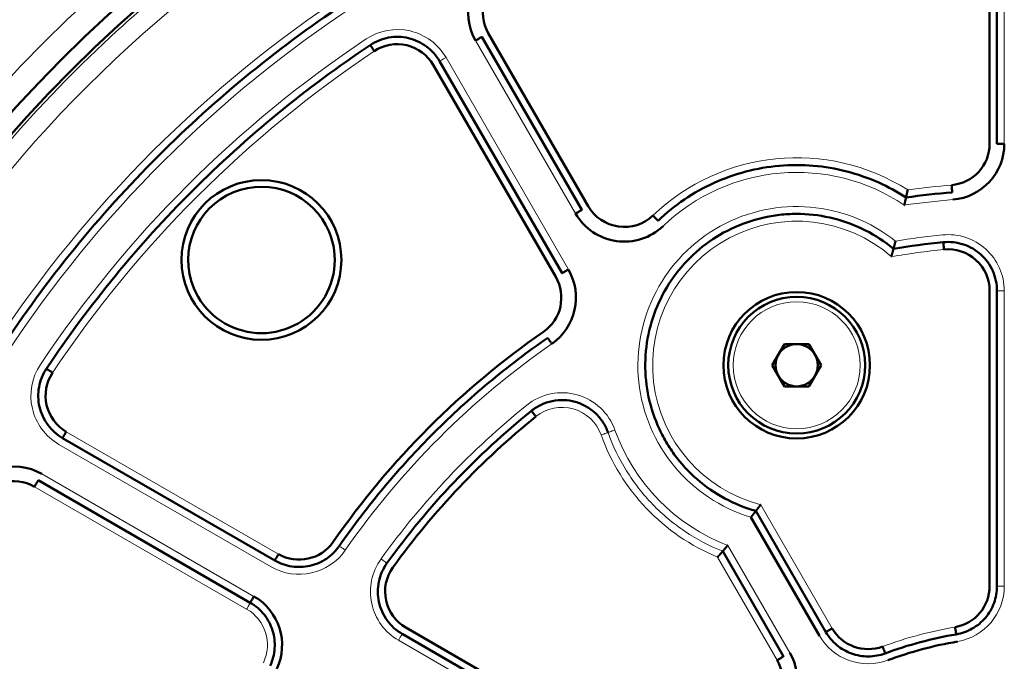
# Model space of a CAD drawing. Header units: millimetres. Extents: x 5 to 579, y 5 to 290.
# Tile 34 of 85: x 232 to 242, y 165 to 172. Entities that reach past the tile are written whole.
import ezdxf

# ---------------------------------------------------------------- set-up
doc = ezdxf.new("R2010")
doc.units = ezdxf.units.MM
doc.layers.add('1', color=7, linetype='Continuous', true_color=0xffffff)

msp = doc.modelspace()

# ---------------------------------------------------------------- linework, layer by layer
at = {"layer": '1', "color": 7, "linetype": 'Continuous', "lineweight": 50}
for p, q in [((241.98867, 170.42167), (241.98867, 172.92849)), ((242.06367, 172.92849), (242.06367, 170.42167)), ((236.85737, 171.55356), (237.88073, 169.78105)), ((237.81578, 169.74355), (236.79242, 171.51606)), ((237.54786, 169.05759), (236.29445, 171.22856)), ((236.3594, 171.26606), (237.61281, 169.09509)), ((241.98867, 165.89003), (241.98867, 168.91538)), ((242.06367, 168.91538), (242.06367, 165.89003)), ((239.76367, 168.15297), (239.88867, 168.36948)), ((239.88867, 168.36948), (240.13867, 168.36948)), ((240.13867, 168.36948), (240.26367, 168.15297)), ((239.88867, 167.93647), (239.76367, 168.15297)), ((240.26367, 168.15297), (240.13867, 167.93647)), ((240.13867, 167.93647), (239.88867, 167.93647)), ((234.67155, 166.15383), (232.50058, 167.40724)), ((232.25058, 166.97423), (234.42155, 165.72081)), ((240.24669, 165.38308), (239.546, 166.59673)), ((239.59587, 166.66034), (240.31164, 165.42058)), ((239.87863, 165.17058), (239.25666, 166.24786)), ((238.59606, 163.88801), (235.97604, 165.40068)), ((236.01354, 165.46563), (238.63356, 163.95296))]:
    msp.add_line(p, q, dxfattribs=at)
at = {"layer": '1', "color": 2, "linetype": 'Continuous', "lineweight": 13}
for p, q in [((242.13867, 172.92849), (242.13867, 170.42167)), ((236.72746, 171.47856), (237.75083, 169.70605)), ((237.67777, 169.13259), (236.42436, 171.30356)), ((242.13867, 168.91538), (242.13867, 165.89003)), ((234.70905, 166.21878), (232.53808, 167.47219)), ((234.63405, 166.08888), (232.46308, 167.34229)), ((232.28808, 167.03918), (234.45905, 165.78577)), ((232.21308, 166.90927), (234.38405, 165.65586)), ((239.64531, 166.72471), (240.3766, 165.45808)), ((239.94359, 165.20808), (239.30844, 166.30817)), ((239.81368, 165.13308), (239.20461, 166.18802)), ((238.55856, 163.82306), (235.93854, 165.33573))]:
    msp.add_line(p, q, dxfattribs=at)
at = {"layer": '1', "color": 7, "linetype": 'Continuous', "lineweight": 50}
for centre, radius in [((242.31367, 161.45297), 13.9), ((240.01367, 168.15297), 0.75), ((240.01367, 168.15297), 0.7)]:
    msp.add_circle(centre, radius, dxfattribs=at)
at = {"layer": '1', "color": 2, "linetype": 'Continuous', "lineweight": 13}
msp.add_circle((240.01367, 168.15297), 0.65, dxfattribs=at)
at = {"layer": '1', "color": 7, "linetype": 'Continuous', "lineweight": 50}
for centre, radius, start, end in [((242.31367, 161.45297), 16.70868, 0, 180), ((242.31367, 161.45297), 15.89931, 0, 180), ((242.31367, 161.45297), 14.75, 90, 270), ((242.31367, 161.45297), 13.75, 90, 270), ((237.22543, 171.76606), 0.575, 116.260665, 210), ((237.22543, 171.76606), 0.425, 116.260665, 210), ((235.92639, 171.01606), 0.425, 30, 123.739335), ((241.56367, 170.42167), 0.425, 274.780192, 0), ((241.56367, 170.42167), 0.575, 274.780192, 0), ((234.53549, 169.23115), 0.81827, 0, 180), ((234.53549, 169.23115), 0.75, 22.522674, 202.522674), ((242.31367, 161.45297), 8.5, 94.780192, 97.985724), ((238.24879, 169.99355), 0.425, 210, 313.797253), ((238.24879, 169.99355), 0.575, 210, 313.797253), ((234.53549, 169.23115), 0.75, 202.522674, 22.522674), ((242.31367, 161.45297), 8, 95.73917, 99.420043), ((241.56367, 168.91538), 0.425, 0, 95.73917), ((234.53549, 169.23115), 0.81827, 180, 0), ((237.1798, 168.84509), 0.575, 304.780192, 30), ((237.1798, 168.84509), 0.425, 304.780192, 30), ((242.31367, 161.45297), 8.575, 124.780192, 145.219808), ((240.01367, 168.15297), 0.21651, 90, 150), ((240.01367, 168.15297), 0.21651, 30, 90), ((240.01367, 168.15297), 0.21651, 150, 210), ((240.01367, 168.15297), 0.21651, 330, 30), ((232.75058, 167.84025), 0.425, 146.260665, 240), ((240.01367, 168.15297), 0.21651, 210, 270), ((240.01367, 168.15297), 0.21651, 270, 330), ((242.31367, 161.45297), 8, 128.821894, 144.26083), ((242.31367, 161.45297), 7.925, 128.821894, 144.26083), ((232.00058, 166.54121), 0.575, 60, 153.739335), ((232.00058, 166.54121), 0.425, 60, 153.739335), ((234.92155, 166.58684), 0.425, 240, 325.219808), ((236.22604, 165.8337), 0.425, 144.26083, 240), ((241.56367, 165.89003), 0.425, 279.594068, 0), ((234.17155, 165.2878), 0.575, 334.780192, 60), ((240.74466, 165.67058), 0.425, 210, 290.405932), ((242.31367, 161.45297), 4, 99.594068, 110.405932), ((242.31367, 161.45297), 3.925, 99.594068, 110.405932), ((239.44562, 164.92058), 0.575, 309.594068, 30), ((239.44562, 164.92058), 0.425, 309.594068, 30)]:
    msp.add_arc(centre, radius, start, end, dxfattribs=at)
at = {"layer": '1', "color": 2, "linetype": 'Continuous', "lineweight": 13}
for centre, radius, start, end in [((242.31367, 161.45297), 14.85, 0, 180), ((242.31367, 161.45297), 14.15, 0, 180), ((242.31367, 161.45297), 13.51828, 121.780188, 148.219812), ((242.31367, 161.45297), 12.575, 123.307362, 146.692638), ((242.31367, 161.45297), 12.425, 123.307362, 146.692638), ((235.92639, 171.01606), 0.575, 30, 123.739335), ((242.31367, 161.45297), 12.075, 123.739335, 146.260665), ((242.31367, 161.45297), 11.925, 123.739335, 146.260665), ((240.01367, 168.15297), 2.125, 57.674291, 133.797253), ((240.01367, 168.15297), 1.975, 56.102156, 133.797253), ((242.31367, 161.45297), 8.575, 94.780192, 97.799558), ((242.31367, 161.45297), 8.425, 94.780192, 98.178469), ((240.01367, 168.15297), 1.625, 51.491155, 253.273731), ((240.01367, 168.15297), 1.475, 48.950995, 255.538088), ((242.31367, 161.45297), 8.075, 95.73917, 99.179708), ((241.56367, 168.91538), 0.575, 0, 95.73917), ((242.31367, 161.45297), 7.925, 95.73917, 99.67127), ((242.31367, 161.45297), 8.425, 124.780192, 145.219808), ((232.75058, 167.84025), 0.575, 146.260665, 240), ((237.61191, 167.29621), 0.575, 19.632441, 128.821894), ((242.31367, 161.45297), 8.075, 128.821894, 144.26083), ((237.61191, 167.29621), 0.425, 19.632441, 128.821894), ((240.01367, 168.15297), 2.125, 199.632441, 247.620938), ((240.01367, 168.15297), 1.975, 199.632441, 249.0793), ((234.92155, 166.58684), 0.575, 240, 325.219808), ((236.22604, 165.8337), 0.575, 144.26083, 240), ((241.56367, 165.89003), 0.575, 279.594068, 0), ((234.17155, 165.2878), 0.425, 334.780192, 60), ((240.74466, 165.67058), 0.575, 210, 290.405932), ((242.31367, 161.45297), 4.075, 99.594068, 110.405932)]:
    msp.add_arc(centre, radius, start, end, dxfattribs=at)
at = {"layer": '1', "color": 7, "linetype": 'Continuous', "lineweight": 50}
for points in [[(259.06367, 161.45297), (259.06367, 162.0009), (259.00981, 163.0975), (258.76823, 164.72596), (258.36819, 166.32307), (257.81353, 167.87322), (257.1096, 169.36156), (256.26318, 170.77374), (255.28241, 172.09614), (254.17675, 173.31605), (252.95684, 174.42171), (251.63443, 175.40248), (250.22226, 176.2489), (248.73392, 176.95283), (247.18375, 177.50749), (245.58669, 177.90754), (243.9581, 178.14912), (242.31367, 178.2299), (240.66924, 178.14912), (239.04065, 177.90754), (237.44358, 177.50749), (235.89342, 176.95283), (234.40508, 176.2489), (232.99291, 175.40248), (231.6705, 174.42171), (230.45059, 173.31605), (229.34493, 172.09614), (228.36416, 170.77374), (227.51774, 169.36156), (226.81381, 167.87322), (226.25915, 166.32307), (225.8591, 164.72596), (225.61753, 163.0975), (225.56367, 162.0009), (225.56367, 161.45297)], [(235.44954, 171.89968), (235.09438, 171.66632), (234.40736, 171.16296), (233.45949, 170.30715), (232.60369, 169.35928), (232.10032, 168.67227), (231.86696, 168.3171)], [(232.33479, 168.11796), (232.55302, 168.4447), (233.02193, 169.07715), (233.81473, 169.95192), (234.68949, 170.74471), (235.32195, 171.21362), (235.64868, 171.43185)], [(235.64868, 171.43185), (235.70498, 171.46945), (235.83459, 171.52204), (236.04317, 171.51668), (236.23259, 171.4292), (236.32556, 171.32469), (236.3594, 171.26606)], [(241.60534, 169.9234), (241.60534, 169.92341), (241.60501, 169.9273), (241.60362, 169.94393), (241.60154, 169.96877), (241.5999, 169.98843), (241.59909, 169.99815)], [(241.51367, 169.41287), (241.58244, 169.41978), (241.72464, 169.40443), (241.90892, 169.29706), (242.03418, 169.12444), (242.06367, 168.9845), (242.06367, 168.91538)], [(237.46502, 168.43442), (237.25754, 168.29032), (236.85521, 167.98345), (236.29529, 167.47135), (235.78319, 166.91143), (235.47632, 166.5091), (235.33222, 166.30163)], [(232.50058, 167.40724), (232.44195, 167.44109), (232.33744, 167.53406), (232.24997, 167.72348), (232.2446, 167.93205), (232.29719, 168.06167), (232.33479, 168.11796)], [(232.33479, 168.11796), (232.3348, 168.11796), (232.33804, 168.11579), (232.35192, 168.10652), (232.37265, 168.09267), (232.38905, 168.08172), (232.39716, 168.0763)], [(237.29846, 167.68576), (237.32932, 167.71059), (237.39724, 167.75305), (237.51106, 167.79078), (237.63062, 167.80062), (237.74911, 167.78196), (237.85986, 167.73587), (237.9566, 167.66493), (238.03386, 167.57323), (238.06953, 167.50151), (238.08284, 167.4642)], [(237.29845, 167.68577), (237.29846, 167.68576), (237.3009, 167.68272), (237.31137, 167.66972), (237.32699, 167.65029), (237.33936, 167.63493), (237.34547, 167.62733)], [(235.33222, 166.30163), (235.29708, 166.25102), (235.20695, 166.16209), (235.03324, 166.08758), (234.84433, 166.08097), (234.72491, 166.12302), (234.67155, 166.15383)], [(235.97604, 165.40068), (235.91618, 165.43524), (235.80973, 165.53076), (235.72286, 165.72555), (235.72202, 165.93882), (235.77982, 166.06964), (235.82019, 166.12574)], [(242.06367, 165.89003), (242.06367, 165.83186), (242.04295, 165.71449), (241.95343, 165.56063), (241.81663, 165.44671), (241.70436, 165.40672), (241.647, 165.39703)], [(234.62389, 165.07476), (234.65015, 165.1305), (234.68209, 165.25301), (234.65976, 165.44071), (234.57104, 165.60761), (234.47491, 165.69001), (234.42155, 165.72081)], [(240.91899, 165.20196), (240.86447, 165.18167), (240.74725, 165.16017), (240.57182, 165.19043), (240.41735, 165.27892), (240.34073, 165.3702), (240.31165, 165.42058)], [(241.647, 165.39702), (241.647, 165.39703), (241.64635, 165.40088), (241.64357, 165.41733), (241.63942, 165.44191), (241.63613, 165.46136), (241.6345, 165.47098)]]:
    msp.add_open_spline(points, degree=3, dxfattribs=at)
for points, knots in [([(227.56367, 161.45297), (227.56367, 162.41874), (227.70669, 163.86796), (228.17611, 165.74147), (228.66454, 167.10665), (229.28442, 168.41725), (230.02978, 169.66081), (230.89343, 170.82532), (231.86708, 171.89957), (232.94132, 172.87321), (234.10583, 173.73687), (235.34939, 174.48223), (236.66001, 175.1021), (238.02509, 175.59054), (239.43146, 175.94281), (240.86559, 176.15555), (242.31367, 176.22669), (243.76175, 176.15555), (245.19588, 175.94281), (246.60225, 175.59054), (247.96732, 175.1021), (249.27795, 174.48223), (250.5215, 173.73687), (251.68601, 172.87321), (252.76026, 171.89957), (253.7339, 170.82532), (254.59756, 169.66081), (255.34292, 168.41725), (255.9628, 167.10663), (256.45123, 165.74156), (256.80351, 164.33516), (257.01624, 162.90114), (257.06367, 161.93547), (257.06367, 161.45297)], [0, 0, 0, 0, 0.06242942, 0.09368177, 0.12493412, 0.15618647, 0.18743883, 0.21869118, 0.24994353, 0.28119589, 0.31244824, 0.34370059, 0.37495294, 0.4062053, 0.43745765, 0.46871, 0.49996236, 0.53121471, 0.56246706, 0.59371941, 0.62497177, 0.65622412, 0.68747647, 0.71872882, 0.74998118, 0.78123353, 0.81248588, 0.84373824, 0.87499059, 0.90624294, 0.93749529, 0.96874765, 1, 1, 1, 1]), ([(235.69034, 171.36948), (235.68492, 171.37759), (235.67397, 171.39399), (235.66012, 171.41472), (235.65086, 171.42859), (235.64869, 171.43185), (235.64869, 171.43185)], [0, 0, 0, 0, 0.25024982, 0.50049963, 0.75074945, 1, 1, 1, 1]), ([(236.79242, 171.51606), (236.79237, 171.51604), (236.79196, 171.5158), (236.79034, 171.51486), (236.7891, 171.51415), (236.78585, 171.51227), (236.78383, 171.51111), (236.77911, 171.50838), (236.7764, 171.50682), (236.77039, 171.50334), (236.76708, 171.50144), (236.76002, 171.49736), (236.75625, 171.49518), (236.74839, 171.49065), (236.74431, 171.48829), (236.73597, 171.48347), (236.73172, 171.48102), (236.72746, 171.47856)], [0, 0, 0, 0, 0.11950619, 0.11950619, 0.24529102, 0.24529102, 0.37107585, 0.37107585, 0.49686068, 0.49686068, 0.62264551, 0.62264551, 0.74843034, 0.74843034, 0.87421517, 0.87421517, 1, 1, 1, 1]), ([(242.06367, 170.42167), (242.06372, 170.42167), (242.0642, 170.42167), (242.06607, 170.42167), (242.0675, 170.42167), (242.07126, 170.42167), (242.07358, 170.42167), (242.07904, 170.42167), (242.08217, 170.42167), (242.08911, 170.42167), (242.09292, 170.42167), (242.10108, 170.42167), (242.10543, 170.42167), (242.1145, 170.42167), (242.11922, 170.42167), (242.12885, 170.42167), (242.13376, 170.42167), (242.13867, 170.42167)], [0, 0, 0, 0, 0.11950619, 0.11950619, 0.24529102, 0.24529102, 0.37107585, 0.37107585, 0.49686068, 0.49686068, 0.62264551, 0.62264551, 0.74843034, 0.74843034, 0.87421517, 0.87421517, 1, 1, 1, 1]), ([(241.13279, 169.87055), (241.04393, 169.92844), (240.84837, 170.03525), (240.52852, 170.14743), (240.18467, 170.20571), (239.83594, 170.20513), (239.49231, 170.14574), (239.1636, 170.02922), (238.85932, 169.85898), (238.67835, 169.71272), (238.59485, 169.63265)], [0, 0, 0, 0, 0.11576489, 0.24208419, 0.36840349, 0.4947228, 0.6210421, 0.7473614, 0.8736807, 1, 1, 1, 1]), ([(241.14997, 169.94865), (241.14987, 169.94818), (241.14968, 169.94727), (241.14938, 169.94592), (241.1491, 169.9446), (241.14882, 169.94331), (241.14855, 169.94205), (241.14828, 169.94082), (241.14802, 169.93962), (241.14777, 169.93845), (241.14752, 169.93732), (241.14729, 169.93621), (241.14705, 169.93514), (241.14683, 169.9341), (241.14661, 169.9331), (241.1464, 169.93212), (241.14619, 169.93118), (241.14599, 169.93027), (241.1458, 169.92939), (241.14561, 169.92854), (241.14543, 169.92773), (241.14526, 169.92695), (241.1451, 169.92619), (241.14494, 169.92547), (241.14478, 169.92478), (241.14464, 169.92412), (241.1445, 169.9235), (241.14436, 169.9229), (241.14424, 169.92233), (241.14412, 169.9218), (241.14401, 169.92129), (241.1439, 169.92081), (241.1438, 169.92037), (241.14371, 169.91995), (241.14328, 169.91799), (241.14253, 169.91458), (241.1415, 169.90988), (241.14054, 169.90552), (241.13965, 169.90147), (241.13883, 169.89774), (241.13815, 169.89467), (241.1376, 169.89217), (241.13716, 169.89014), (241.13673, 169.88821), (241.13633, 169.88637), (241.13595, 169.88463), (241.13559, 169.88299), (241.13526, 169.88146), (241.13494, 169.88002), (241.13465, 169.87869), (241.13438, 169.87746), (241.13413, 169.87633), (241.1339, 169.87531), (241.13369, 169.87439), (241.1335, 169.87357), (241.13334, 169.87285), (241.13319, 169.87223), (241.13307, 169.8717), (241.13297, 169.87128), (241.13289, 169.87095), (241.13284, 169.87072), (241.1328, 169.87057), (241.1328, 169.87056), (241.13279, 169.87055)], [0, 0, 0, 0, 0.0116176, 0.02298958, 0.03411487, 0.04499248, 0.05562143, 0.06600081, 0.07612977, 0.08600753, 0.09563336, 0.1050066, 0.11412664, 0.12299293, 0.13160499, 0.13996238, 0.14806473, 0.15591169, 0.16350299, 0.17083836, 0.17791762, 0.18474058, 0.1913071, 0.19761708, 0.20367044, 0.2094671, 0.21500702, 0.22029019, 0.2253166, 0.23008625, 0.23459915, 0.23885532, 0.24285481, 0.24659765, 0.25008387, 0.2957036, 0.33973467, 0.38219217, 0.42308705, 0.46242901, 0.50022849, 0.52485978, 0.54929019, 0.57352355, 0.59756332, 0.62141279, 0.64507518, 0.66855382, 0.69185224, 0.71497431, 0.73792432, 0.76070711, 0.78332654, 0.80578246, 0.82807361, 0.85019835, 0.87215492, 0.89394155, 0.91555664, 0.93699889, 0.95826743, 0.97936193, 1, 1, 1, 1]), ([(241.13279, 169.87055), (241.13279, 169.87054), (241.13279, 169.87053), (241.13279, 169.87051), (241.13277, 169.87045), (241.13275, 169.87038), (241.13273, 169.87028), (241.1327, 169.87016), (241.13267, 169.87002), (241.13263, 169.86985), (241.13259, 169.86967), (241.13254, 169.86946), (241.13248, 169.86923), (241.13242, 169.86897), (241.13236, 169.8687), (241.13229, 169.8684), (241.13222, 169.86808), (241.13214, 169.86773), (241.13205, 169.86736), (241.13197, 169.86697), (241.13187, 169.86656), (241.13177, 169.86612), (241.13167, 169.86566), (241.13156, 169.86518), (241.13145, 169.86467), (241.13133, 169.86414), (241.1312, 169.86359), (241.13107, 169.86301), (241.13094, 169.86241), (241.1308, 169.86178), (241.13066, 169.86114), (241.13051, 169.86047), (241.13036, 169.85978), (241.1302, 169.85906), (241.13004, 169.85832), (241.12987, 169.85756), (241.1297, 169.85678), (241.12952, 169.85597), (241.12933, 169.85514), (241.12915, 169.85429), (241.12895, 169.85342), (241.12875, 169.85252), (241.12855, 169.85161), (241.12834, 169.85067), (241.12813, 169.84971), (241.12791, 169.84873), (241.12769, 169.84773), (241.12715, 169.84535), (241.12625, 169.84134), (241.1249, 169.83532), (241.1234, 169.82865), (241.12223, 169.82345), (241.12146, 169.82004), (241.12113, 169.81861), (241.12078, 169.81707), (241.1204, 169.81541), (241.11999, 169.81363), (241.11956, 169.81173), (241.1191, 169.80971), (241.11862, 169.80757), (241.1181, 169.80531), (241.11757, 169.80293), (241.117, 169.80043), (241.11641, 169.79782), (241.11579, 169.79509), (241.11537, 169.79323), (241.11515, 169.79229)], [0, 0, 0, 0, 0.00753869, 0.01768842, 0.02787323, 0.03809314, 0.04834817, 0.05863828, 0.06896341, 0.07932347, 0.08971835, 0.1001479, 0.11061198, 0.1211104, 0.131643, 0.14220957, 0.15280991, 0.16344384, 0.17411116, 0.18481168, 0.19554523, 0.20631164, 0.21711079, 0.22794256, 0.23880687, 0.24970374, 0.26063362, 0.2715971, 0.28259474, 0.29362705, 0.30469455, 0.31579769, 0.32693692, 0.33811267, 0.34932535, 0.36057535, 0.37186304, 0.38318879, 0.39455297, 0.40595593, 0.41739803, 0.42887964, 0.44040113, 0.45196286, 0.46356523, 0.47520866, 0.48689358, 0.49862043, 0.55694566, 0.61815089, 0.68227034, 0.74934416, 0.76114543, 0.77389217, 0.78758421, 0.80222106, 0.81780175, 0.83432476, 0.85178794, 0.8701884, 0.8895224, 0.9097853, 0.93097152, 0.95307448, 0.97608674, 1, 1, 1, 1]), ([(237.75083, 169.70605), (237.75508, 169.7085), (237.75933, 169.71096), (237.76767, 169.71577), (237.77176, 169.71813), (237.77961, 169.72266), (237.78338, 169.72484), (237.79045, 169.72892), (237.79375, 169.73083), (237.79976, 169.7343), (237.80247, 169.73586), (237.80719, 169.73859), (237.80921, 169.73975), (237.81246, 169.74163), (237.8137, 169.74235), (237.81535, 169.7433), (237.81578, 169.74355), (237.81578, 169.74354)], [0, 0, 0, 0, 0.12524183, 0.12524183, 0.25048366, 0.25048366, 0.3757255, 0.3757255, 0.50096733, 0.50096733, 0.62620916, 0.62620916, 0.75145099, 0.75145099, 0.87669283, 0.87669283, 1, 1, 1, 1]), ([(239.59587, 166.66034), (239.48533, 166.69129), (239.27039, 166.77816), (238.98534, 166.97608), (238.78977, 167.18975), (238.66476, 167.383), (238.56192, 167.58891), (238.47738, 167.86594), (238.45194, 168.21216), (238.50354, 168.55553), (238.6297, 168.87901), (238.82415, 169.16667), (239.07734, 169.40429), (239.37666, 169.58014), (239.65264, 169.66803), (239.8805, 169.70045), (240.11056, 169.70743), (240.39752, 169.66796), (240.72237, 169.54592), (240.91602, 169.41846), (241.0043, 169.34509)], [0, 0, 0, 0, 0.06248789, 0.12497577, 0.18746366, 0.21875606, 0.25004845, 0.31253634, 0.37502423, 0.43751211, 0.5, 0.56248789, 0.62497577, 0.68746366, 0.74995155, 0.78124394, 0.81253634, 0.87502423, 0.93751211, 1, 1, 1, 1]), ([(238.54294, 169.68678), (238.54969, 169.67974), (238.56334, 169.66551), (238.58059, 169.64751), (238.59213, 169.63548), (238.59484, 169.63265), (238.59484, 169.63265)], [0, 0, 0, 0, 0.25024982, 0.50049963, 0.75074945, 1, 1, 1, 1]), ([(241.02545, 169.42456), (241.02533, 169.42408), (241.02508, 169.42314), (241.02472, 169.42175), (241.02436, 169.42038), (241.02402, 169.41906), (241.02368, 169.41776), (241.02335, 169.4165), (241.02303, 169.41527), (241.02272, 169.41408), (241.02242, 169.41292), (241.02213, 169.41179), (241.02184, 169.4107), (241.02157, 169.40965), (241.0213, 169.40863), (241.02104, 169.40764), (241.02079, 169.40669), (241.02055, 169.40577), (241.02031, 169.40489), (241.02009, 169.40404), (241.01987, 169.40322), (241.01966, 169.40244), (241.01946, 169.40169), (241.01927, 169.40098), (241.01909, 169.4003), (241.01892, 169.39965), (241.01875, 169.39904), (241.0186, 169.39846), (241.01845, 169.39791), (241.01831, 169.39739), (241.01818, 169.39691), (241.01806, 169.39646), (241.01795, 169.39604), (241.01784, 169.39565), (241.01738, 169.39393), (241.01659, 169.39094), (241.01549, 169.38679), (241.01446, 169.38289), (241.01348, 169.37923), (241.01257, 169.37581), (241.01172, 169.37262), (241.01098, 169.36986), (241.01034, 169.36745), (241.00978, 169.36535), (241.00924, 169.36334), (241.00874, 169.36144), (241.00826, 169.35965), (241.00781, 169.35795), (241.00739, 169.35637), (241.007, 169.35488), (241.00663, 169.3535), (241.00629, 169.35223), (241.00597, 169.35107), (241.00569, 169.35001), (241.00542, 169.34906), (241.00519, 169.34821), (241.00498, 169.34747), (241.0048, 169.34683), (241.00465, 169.34629), (241.00452, 169.34585), (241.00442, 169.34551), (241.00435, 169.34527), (241.00431, 169.34512), (241.0043, 169.3451), (241.0043, 169.34509)], [0, 0, 0, 0, 0.01193477, 0.02360396, 0.0350065, 0.04614136, 0.05700757, 0.06760423, 0.07793048, 0.08798554, 0.0977687, 0.1072793, 0.11651675, 0.12548052, 0.13417014, 0.14258519, 0.1507253, 0.15859017, 0.16617953, 0.17349315, 0.18053083, 0.18729244, 0.19377783, 0.19998693, 0.20591966, 0.21157597, 0.21695583, 0.22205923, 0.22688617, 0.23143666, 0.23571073, 0.2397084, 0.24342971, 0.2468747, 0.25004341, 0.2894686, 0.32765168, 0.36460381, 0.4003335, 0.43484812, 0.46815496, 0.50026197, 0.52517773, 0.54985596, 0.57430163, 0.59851941, 0.62251377, 0.64628916, 0.66985015, 0.69320156, 0.71634855, 0.73929678, 0.76205246, 0.78462118, 0.8070045, 0.82920272, 0.85121582, 0.87304365, 0.89468612, 0.91614335, 0.93741579, 0.95850439, 0.9794107, 1, 1, 1, 1]), ([(241.52117, 169.33825), (241.52019, 169.34795), (241.51822, 169.36758), (241.51573, 169.39238), (241.51406, 169.40897), (241.51367, 169.41287), (241.51367, 169.41287)], [0, 0, 0, 0, 0.25024982, 0.50049963, 0.75074945, 1, 1, 1, 1]), ([(240.98231, 169.26534), (240.98244, 169.26583), (240.98272, 169.26679), (240.98312, 169.26823), (240.98352, 169.26964), (240.98391, 169.27102), (240.98429, 169.27238), (240.98466, 169.27371), (240.98503, 169.27501), (240.98539, 169.27629), (240.98574, 169.27754), (240.98608, 169.27877), (240.98642, 169.27997), (240.98674, 169.28114), (240.98706, 169.28228), (240.98737, 169.28339), (240.98767, 169.28448), (240.98797, 169.28554), (240.98825, 169.28657), (240.98853, 169.28758), (240.9888, 169.28855), (240.98906, 169.2895), (240.98932, 169.29042), (240.98956, 169.29131), (240.9898, 169.29218), (240.99003, 169.29302), (240.99026, 169.29383), (240.9911, 169.29686), (240.9925, 169.30194), (240.99437, 169.3087), (240.99606, 169.31484), (240.99729, 169.31932), (240.99815, 169.32244), (240.9987, 169.32444), (240.99922, 169.32635), (240.99972, 169.32818), (241.0002, 169.32991), (241.00065, 169.33155), (241.00108, 169.33311), (241.00148, 169.33457), (241.00186, 169.33593), (241.0022, 169.3372), (241.00252, 169.33838), (241.00282, 169.33946), (241.00308, 169.34045), (241.00332, 169.34134), (241.00353, 169.34213), (241.00371, 169.34283), (241.00387, 169.34344), (241.00401, 169.34395), (241.00411, 169.34437), (241.0042, 169.34469), (241.00426, 169.34492), (241.00429, 169.34506), (241.0043, 169.34508), (241.0043, 169.34509)], [0, 0, 0, 0, 0.01222823, 0.02425432, 0.0360772, 0.04769581, 0.05910915, 0.07031622, 0.08131611, 0.09210794, 0.10269088, 0.11306415, 0.12322704, 0.13317888, 0.14291905, 0.15244701, 0.16176224, 0.17086429, 0.17975276, 0.18842727, 0.19688751, 0.20513322, 0.21316415, 0.2209801, 0.22858092, 0.23596646, 0.24313663, 0.25009136, 0.31676254, 0.38066375, 0.44183182, 0.50030086, 0.52374282, 0.5470042, 0.57008907, 0.59300124, 0.61574445, 0.63832242, 0.66073899, 0.68299822, 0.70510446, 0.72706246, 0.74887745, 0.77055516, 0.7920995, 0.81351132, 0.83479091, 0.85593831, 0.87695344, 0.89783624, 0.9185868, 0.93920544, 0.95969289, 0.98005034, 1, 1, 1, 1]), ([(237.61281, 169.09509), (237.61286, 169.09512), (237.61328, 169.09536), (237.61489, 169.09629), (237.61613, 169.09701), (237.61939, 169.09889), (237.6214, 169.10005), (237.62612, 169.10278), (237.62883, 169.10434), (237.63484, 169.10781), (237.63815, 169.10972), (237.64522, 169.1138), (237.64898, 169.11597), (237.65684, 169.12051), (237.66093, 169.12287), (237.66926, 169.12768), (237.67352, 169.13014), (237.67777, 169.13259)], [0, 0, 0, 0, 0.11950619, 0.11950619, 0.24529102, 0.24529102, 0.37107585, 0.37107585, 0.49686068, 0.49686068, 0.62264551, 0.62264551, 0.74843034, 0.74843034, 0.87421517, 0.87421517, 1, 1, 1, 1]), ([(237.5078, 168.37282), (237.50224, 168.38083), (237.49098, 168.39703), (237.47676, 168.4175), (237.46726, 168.43119), (237.46502, 168.43442), (237.46502, 168.43441)], [0, 0, 0, 0, 0.25024982, 0.50049963, 0.75074945, 1, 1, 1, 1]), ([(232.53808, 167.47219), (232.53563, 167.46794), (232.53317, 167.46369), (232.52836, 167.45535), (232.526, 167.45126), (232.52146, 167.44341), (232.51929, 167.43964), (232.5152, 167.43257), (232.5133, 167.42927), (232.50983, 167.42326), (232.50826, 167.42055), (232.50554, 167.41582), (232.50437, 167.41381), (232.50249, 167.41056), (232.50178, 167.40932), (232.50083, 167.40767), (232.50058, 167.40724), (232.50058, 167.40724)], [0, 0, 0, 0, 0.12524183, 0.12524183, 0.25048366, 0.25048366, 0.3757255, 0.3757255, 0.50096733, 0.50096733, 0.62620916, 0.62620916, 0.75145099, 0.75145099, 0.87669283, 0.87669283, 1, 1, 1, 1]), ([(232.25058, 166.97423), (232.25055, 166.97418), (232.25031, 166.97377), (232.24938, 166.97215), (232.24866, 166.97091), (232.24679, 166.96765), (232.24562, 166.96564), (232.2429, 166.96092), (232.24133, 166.95821), (232.23786, 166.9522), (232.23595, 166.94889), (232.23187, 166.94182), (232.2297, 166.93806), (232.22516, 166.9302), (232.2228, 166.92611), (232.21799, 166.91778), (232.21553, 166.91353), (232.21308, 166.90927)], [0, 0, 0, 0, 0.11950619, 0.11950619, 0.24529102, 0.24529102, 0.37107585, 0.37107585, 0.49686068, 0.49686068, 0.62264551, 0.62264551, 0.74843034, 0.74843034, 0.87421517, 0.87421517, 1, 1, 1, 1]), ([(239.64531, 166.72471), (239.645, 166.72431), (239.6444, 166.72352), (239.64351, 166.72235), (239.64263, 166.72119), (239.64177, 166.72006), (239.64092, 166.71895), (239.64009, 166.71786), (239.63928, 166.7168), (239.63848, 166.71576), (239.6377, 166.71474), (239.63694, 166.71374), (239.6362, 166.71276), (239.63547, 166.71181), (239.63476, 166.71088), (239.63406, 166.70997), (239.63339, 166.70908), (239.63273, 166.70822), (239.63209, 166.70738), (239.63147, 166.70656), (239.63086, 166.70577), (239.63027, 166.705), (239.6297, 166.70424), (239.62914, 166.70352), (239.6286, 166.70281), (239.62808, 166.70213), (239.62757, 166.70146), (239.62567, 166.69898), (239.62249, 166.69484), (239.61827, 166.68935), (239.61448, 166.68443), (239.61169, 166.68081), (239.60973, 166.67828), (239.60844, 166.67661), (239.6072, 166.67502), (239.60603, 166.6735), (239.60492, 166.67207), (239.60387, 166.67072), (239.60288, 166.66946), (239.60196, 166.66827), (239.60111, 166.66717), (239.60032, 166.66615), (239.59959, 166.66521), (239.59893, 166.66436), (239.59834, 166.66359), (239.59781, 166.6629), (239.59734, 166.66229), (239.59694, 166.66177), (239.59661, 166.66133), (239.59633, 166.66097), (239.59612, 166.66069), (239.59598, 166.66049), (239.59588, 166.66037), (239.59587, 166.66035), (239.59587, 166.66034)], [0, 0, 0, 0, 0.01224966, 0.02428876, 0.03611729, 0.04773527, 0.05914269, 0.07033957, 0.0813259, 0.0921017, 0.10266697, 0.11302173, 0.12316597, 0.13309971, 0.14282295, 0.15233572, 0.161638, 0.17072983, 0.1796112, 0.18828213, 0.19674264, 0.20499274, 0.21303245, 0.22086178, 0.22848075, 0.23588939, 0.24308771, 0.25007574, 0.3173177, 0.38140699, 0.44236644, 0.50022264, 0.52475863, 0.54909885, 0.57324644, 0.59720461, 0.62097664, 0.64456588, 0.66797579, 0.69120987, 0.71427173, 0.73716504, 0.75989358, 0.78246117, 0.80487176, 0.82712936, 0.84923805, 0.87120201, 0.89302551, 0.91471289, 0.93626857, 0.95769706, 0.97900294, 1, 1, 1, 1]), ([(239.546, 166.59673), (239.54631, 166.59713), (239.54694, 166.59792), (239.54787, 166.5991), (239.54877, 166.60025), (239.54965, 166.60136), (239.5505, 166.60245), (239.55133, 166.6035), (239.55213, 166.60452), (239.55291, 166.60551), (239.55366, 166.60647), (239.55439, 166.6074), (239.55509, 166.60829), (239.55577, 166.60915), (239.55642, 166.60998), (239.55704, 166.61077), (239.55764, 166.61154), (239.55822, 166.61227), (239.55877, 166.61296), (239.5593, 166.61363), (239.5598, 166.61427), (239.56028, 166.61487), (239.56073, 166.61544), (239.56116, 166.61598), (239.56156, 166.61649), (239.56194, 166.61697), (239.5623, 166.61741), (239.56263, 166.61783), (239.56294, 166.61822), (239.56322, 166.61858), (239.56348, 166.6189), (239.56372, 166.6192), (239.56393, 166.61947), (239.56412, 166.61971), (239.56428, 166.61991), (239.56443, 166.62009), (239.56525, 166.62113), (239.56671, 166.62301), (239.56879, 166.62565), (239.57077, 166.62818), (239.57265, 166.63058), (239.57444, 166.63286), (239.57613, 166.63503), (239.57772, 166.63707), (239.57923, 166.639), (239.58066, 166.64083), (239.58202, 166.64258), (239.58333, 166.64426), (239.58457, 166.64586), (239.58574, 166.64737), (239.58685, 166.64881), (239.5879, 166.65016), (239.58888, 166.65143), (239.58979, 166.65261), (239.59064, 166.6537), (239.59143, 166.65471), (239.59214, 166.65564), (239.5928, 166.65648), (239.59339, 166.65723), (239.59392, 166.6579), (239.59438, 166.65848), (239.59478, 166.65899), (239.59512, 166.65941), (239.59539, 166.65975), (239.5956, 166.66002), (239.59576, 166.66021), (239.59585, 166.66032), (239.59586, 166.66034), (239.59587, 166.66034)], [0, 0, 0, 0, 0.01256498, 0.02481865, 0.03675974, 0.04838707, 0.05969953, 0.07069608, 0.08137578, 0.09173778, 0.10178129, 0.11150562, 0.12091017, 0.1299944, 0.13875784, 0.14720011, 0.15532088, 0.16311988, 0.17059687, 0.1777517, 0.18458423, 0.19109436, 0.19728204, 0.20314722, 0.2086899, 0.21391009, 0.21880781, 0.2233831, 0.227636, 0.23156656, 0.23517485, 0.23846092, 0.24142483, 0.24406664, 0.24638641, 0.24838419, 0.25006003, 0.28096551, 0.31108367, 0.34042098, 0.36898259, 0.39677272, 0.42379517, 0.45005357, 0.47555164, 0.50029336, 0.52517676, 0.54983026, 0.57425849, 0.59846568, 0.62245585, 0.64623293, 0.66980092, 0.69316402, 0.71632676, 0.73929406, 0.76207139, 0.78466321, 0.80706993, 0.8292909, 0.85132511, 0.87317144, 0.8948288, 0.91629628, 0.93757334, 0.95865986, 0.97955634, 1, 1, 1, 1]), ([(239.25666, 166.24787), (239.25667, 166.24787), (239.25667, 166.24788), (239.25669, 166.2479), (239.25673, 166.24794), (239.25678, 166.248), (239.25684, 166.24807), (239.25693, 166.24816), (239.25702, 166.24827), (239.25713, 166.2484), (239.25726, 166.24854), (239.2574, 166.2487), (239.25755, 166.24887), (239.25772, 166.24907), (239.25791, 166.24928), (239.25811, 166.24951), (239.25832, 166.24975), (239.25855, 166.25002), (239.2588, 166.2503), (239.25906, 166.2506), (239.25934, 166.25091), (239.25963, 166.25125), (239.25993, 166.2516), (239.26025, 166.25197), (239.26059, 166.25236), (239.26094, 166.25276), (239.26131, 166.25319), (239.26169, 166.25363), (239.26208, 166.25409), (239.26249, 166.25457), (239.26292, 166.25506), (239.26336, 166.25558), (239.26382, 166.25611), (239.26429, 166.25666), (239.26477, 166.25722), (239.26527, 166.2578), (239.26579, 166.2584), (239.26632, 166.25902), (239.26686, 166.25965), (239.26742, 166.2603), (239.26799, 166.26097), (239.26858, 166.26166), (239.26918, 166.26236), (239.2698, 166.26307), (239.27043, 166.26381), (239.27107, 166.26456), (239.27173, 166.26532), (239.2733, 166.26715), (239.27596, 166.27024), (239.27995, 166.27488), (239.28436, 166.28002), (239.28784, 166.28408), (239.29017, 166.2868), (239.29125, 166.28806), (239.29241, 166.2894), (239.29365, 166.29085), (239.29498, 166.29239), (239.29638, 166.29403), (239.29787, 166.29577), (239.29944, 166.2976), (239.30108, 166.29954), (239.30281, 166.30156), (239.30462, 166.30369), (239.30651, 166.3059), (239.30779, 166.30741), (239.30844, 166.30817)], [0, 0, 0, 0, 0.00757644, 0.01778855, 0.02803376, 0.03831206, 0.04862336, 0.05896759, 0.0693446, 0.07975425, 0.09019635, 0.1006707, 0.1111771, 0.1217153, 0.13228506, 0.14288614, 0.15351827, 0.16418121, 0.17487471, 0.18559852, 0.19635242, 0.2071362, 0.21794966, 0.22879263, 0.239665, 0.25056671, 0.26149816, 0.27245989, 0.2834524, 0.29447616, 0.30553162, 0.31661919, 0.32773927, 0.33889222, 0.3500784, 0.36129814, 0.37255178, 0.38383962, 0.39516197, 0.40651914, 0.41791143, 0.42933914, 0.44080258, 0.45230207, 0.46383795, 0.47541056, 0.48702028, 0.4986675, 0.55724327, 0.61852663, 0.68254593, 0.74933484, 0.76281191, 0.77726533, 0.79269451, 0.80909833, 0.82647502, 0.84482204, 0.86413597, 0.88441239, 0.90564579, 0.92782955, 0.9509559, 0.97501597, 1, 1, 1, 1]), ([(234.67155, 166.15383), (234.67158, 166.15387), (234.67182, 166.15429), (234.67275, 166.15591), (234.67347, 166.15715), (234.67534, 166.1604), (234.67651, 166.16241), (234.67923, 166.16714), (234.6808, 166.16985), (234.68427, 166.17586), (234.68618, 166.17916), (234.69026, 166.18623), (234.69243, 166.19), (234.69697, 166.19785), (234.69933, 166.20194), (234.70414, 166.21028), (234.7066, 166.21453), (234.70905, 166.21878)], [0, 0, 0, 0, 0.11950619, 0.11950619, 0.24529102, 0.24529102, 0.37107585, 0.37107585, 0.49686068, 0.49686068, 0.62264551, 0.62264551, 0.74843034, 0.74843034, 0.87421517, 0.87421517, 1, 1, 1, 1]), ([(239.20461, 166.18802), (239.20492, 166.18837), (239.20554, 166.18907), (239.20645, 166.19012), (239.20733, 166.19113), (239.2082, 166.19213), (239.20904, 166.19309), (239.20986, 166.19404), (239.21066, 166.19496), (239.21144, 166.19585), (239.21219, 166.19672), (239.21293, 166.19756), (239.21364, 166.19837), (239.21432, 166.19916), (239.21499, 166.19993), (239.21563, 166.20066), (239.21625, 166.20138), (239.21685, 166.20206), (239.21743, 166.20272), (239.21798, 166.20336), (239.21851, 166.20397), (239.21902, 166.20455), (239.21951, 166.20511), (239.21998, 166.20564), (239.22042, 166.20615), (239.22085, 166.20663), (239.22125, 166.20709), (239.22163, 166.20752), (239.22199, 166.20793), (239.22233, 166.20831), (239.22264, 166.20867), (239.22294, 166.20901), (239.22321, 166.20932), (239.22347, 166.20961), (239.2237, 166.20988), (239.22391, 166.21012), (239.22503, 166.2114), (239.22699, 166.21366), (239.22973, 166.21681), (239.2323, 166.21976), (239.2347, 166.22253), (239.23694, 166.2251), (239.23901, 166.22748), (239.2408, 166.22955), (239.24235, 166.23134), (239.24369, 166.2329), (239.24497, 166.23438), (239.24619, 166.23579), (239.24734, 166.23712), (239.24842, 166.23838), (239.24943, 166.23955), (239.25038, 166.24065), (239.25126, 166.24167), (239.25207, 166.24261), (239.25281, 166.24348), (239.25349, 166.24426), (239.2541, 166.24496), (239.25464, 166.24558), (239.25512, 166.24613), (239.25554, 166.2466), (239.25589, 166.24699), (239.25617, 166.24731), (239.25639, 166.24756), (239.25655, 166.24774), (239.25664, 166.24784), (239.25666, 166.24786), (239.25666, 166.24786)], [0, 0, 0, 0, 0.01167196, 0.02308471, 0.03423718, 0.04512834, 0.05575719, 0.06612283, 0.07622441, 0.08606113, 0.09563227, 0.10493719, 0.11397528, 0.12274603, 0.13124896, 0.13948366, 0.14744977, 0.15514698, 0.16257504, 0.16973371, 0.17662282, 0.18324223, 0.18959182, 0.1956715, 0.20148121, 0.20702091, 0.21229059, 0.21729024, 0.22201986, 0.22647947, 0.23066911, 0.23458881, 0.23823861, 0.24161856, 0.24472869, 0.24756906, 0.25013972, 0.28965076, 0.3278827, 0.36484669, 0.40055083, 0.43500181, 0.46820606, 0.50017049, 0.52481213, 0.54925436, 0.57350083, 0.59755482, 0.62141941, 0.64509757, 0.66859237, 0.69190707, 0.71504522, 0.7380108, 0.76080828, 0.78344098, 0.80590822, 0.82820828, 0.85033909, 0.87229843, 0.89408409, 0.91569401, 0.93712646, 0.95838008, 0.9794541, 1, 1, 1, 1]), ([(234.42155, 165.72081), (234.42158, 165.72086), (234.42182, 165.72128), (234.42275, 165.72289), (234.42347, 165.72413), (234.42534, 165.72739), (234.42651, 165.7294), (234.42923, 165.73412), (234.4308, 165.73683), (234.43427, 165.74284), (234.43618, 165.74615), (234.44026, 165.75322), (234.44243, 165.75698), (234.44697, 165.76484), (234.44933, 165.76893), (234.45414, 165.77726), (234.4566, 165.78152), (234.45905, 165.78577)], [0, 0, 0, 0, 0.11950619, 0.11950619, 0.24529102, 0.24529102, 0.37107585, 0.37107585, 0.49686068, 0.49686068, 0.62264551, 0.62264551, 0.74843034, 0.74843034, 0.87421517, 0.87421517, 1, 1, 1, 1]), ([(240.31165, 165.42058), (240.31169, 165.42061), (240.31211, 165.42085), (240.31372, 165.42178), (240.31496, 165.4225), (240.31822, 165.42437), (240.32023, 165.42554), (240.32495, 165.42826), (240.32766, 165.42983), (240.33368, 165.4333), (240.33698, 165.43521), (240.34405, 165.43929), (240.34781, 165.44146), (240.35567, 165.446), (240.35976, 165.44836), (240.3681, 165.45317), (240.37235, 165.45563), (240.3766, 165.45808)], [0, 0, 0, 0, 0.11950619, 0.11950619, 0.24529102, 0.24529102, 0.37107585, 0.37107585, 0.49686068, 0.49686068, 0.62264551, 0.62264551, 0.74843034, 0.74843034, 0.87421517, 0.87421517, 1, 1, 1, 1]), ([(240.89284, 165.27225), (240.89624, 165.26311), (240.90312, 165.24462), (240.91181, 165.22126), (240.91762, 165.20564), (240.91899, 165.20196), (240.91899, 165.20196)], [0, 0, 0, 0, 0.25024982, 0.50049963, 0.75074945, 1, 1, 1, 1]), ([(239.81368, 165.13308), (239.81793, 165.13553), (239.82218, 165.13799), (239.83052, 165.1428), (239.83461, 165.14516), (239.84246, 165.1497), (239.84623, 165.15187), (239.8533, 165.15595), (239.8566, 165.15786), (239.86261, 165.16133), (239.86532, 165.1629), (239.87005, 165.16562), (239.87206, 165.16679), (239.87532, 165.16866), (239.87656, 165.16938), (239.8782, 165.17033), (239.87863, 165.17058), (239.87863, 165.17058)], [0, 0, 0, 0, 0.12524183, 0.12524183, 0.25048366, 0.25048366, 0.3757255, 0.3757255, 0.50096733, 0.50096733, 0.62620916, 0.62620916, 0.75145099, 0.75145099, 0.87669283, 0.87669283, 1, 1, 1, 1])]:
    msp.add_open_spline(points, degree=3, knots=knots, dxfattribs=at)
at = {"layer": '1', "color": 2, "linetype": 'Continuous', "lineweight": 13}
for points in [[(230.65234, 168.67772), (230.79125, 168.90194), (231.08201, 169.34236), (231.55552, 169.97675), (232.06481, 170.58278), (232.60819, 171.15845), (233.18386, 171.70183), (233.78989, 172.21112), (234.42428, 172.68463), (234.8647, 172.97539), (235.08892, 173.11431)], [(236.3594, 171.26606), (236.35941, 171.26607), (236.36278, 171.26801), (236.37724, 171.27636), (236.39883, 171.28882), (236.41591, 171.29869), (236.42436, 171.30356)], [(238.08284, 167.4642), (238.08285, 167.46421), (238.08652, 167.46552), (238.10224, 167.47112), (238.12572, 167.4795), (238.14429, 167.48613), (238.15348, 167.4894)], [(239.25666, 166.24786), (239.12198, 166.30138), (238.86319, 166.43753), (238.52743, 166.71868), (238.25839, 167.06424), (238.13153, 167.32771), (238.08284, 167.4642)], [(235.33222, 166.30163), (235.33223, 166.30162), (235.33543, 166.2994), (235.34914, 166.28988), (235.36961, 166.27566), (235.38581, 166.26441), (235.39383, 166.25884)], [(234.42155, 165.72082), (234.42155, 165.72081), (234.4196, 165.71743), (234.41125, 165.70298), (234.39879, 165.68139), (234.38893, 165.66431), (234.38405, 165.65586)]]:
    msp.add_open_spline(points, degree=3, dxfattribs=at)
for points, knots in [([(242.13867, 168.91538), (242.13376, 168.91538), (242.12885, 168.91538), (242.11922, 168.91538), (242.1145, 168.91538), (242.10543, 168.91538), (242.10108, 168.91538), (242.09292, 168.91538), (242.08911, 168.91538), (242.08217, 168.91538), (242.07904, 168.91538), (242.07358, 168.91538), (242.07126, 168.91538), (242.0675, 168.91538), (242.06607, 168.91538), (242.06417, 168.91538), (242.06367, 168.91538), (242.06367, 168.91538)], [0, 0, 0, 0, 0.12524183, 0.12524183, 0.25048366, 0.25048366, 0.3757255, 0.3757255, 0.50096733, 0.50096733, 0.62620916, 0.62620916, 0.75145099, 0.75145099, 0.87669283, 0.87669283, 1, 1, 1, 1]), ([(238.0122, 167.43901), (238.02139, 167.44228), (238.03996, 167.44891), (238.06344, 167.45729), (238.07914, 167.46289), (238.08284, 167.4642), (238.08284, 167.4642)], [0, 0, 0, 0, 0.25024982, 0.50049963, 0.75074945, 1, 1, 1, 1]), ([(235.75932, 166.16955), (235.76724, 166.16385), (235.78324, 166.15233), (235.80348, 166.13777), (235.81701, 166.12804), (235.82019, 166.12575), (235.82019, 166.12575)], [0, 0, 0, 0, 0.25024982, 0.50049963, 0.75074945, 1, 1, 1, 1]), ([(242.06367, 165.89003), (242.06372, 165.89003), (242.0642, 165.89003), (242.06607, 165.89003), (242.0675, 165.89003), (242.07126, 165.89003), (242.07358, 165.89003), (242.07904, 165.89003), (242.08217, 165.89003), (242.08911, 165.89003), (242.09292, 165.89003), (242.10108, 165.89003), (242.10543, 165.89003), (242.1145, 165.89003), (242.11922, 165.89003), (242.12885, 165.89003), (242.13376, 165.89003), (242.13867, 165.89003)], [0, 0, 0, 0, 0.11950619, 0.11950619, 0.24529102, 0.24529102, 0.37107585, 0.37107585, 0.49686068, 0.49686068, 0.62264551, 0.62264551, 0.74843034, 0.74843034, 0.87421517, 0.87421517, 1, 1, 1, 1]), ([(235.97604, 165.40068), (235.97601, 165.40064), (235.97577, 165.40022), (235.97484, 165.39861), (235.97412, 165.39737), (235.97224, 165.39411), (235.97108, 165.3921), (235.96835, 165.38737), (235.96679, 165.38466), (235.96332, 165.37865), (235.96141, 165.37535), (235.95733, 165.36828), (235.95515, 165.36451), (235.95062, 165.35666), (235.94826, 165.35257), (235.94344, 165.34423), (235.94099, 165.33998), (235.93854, 165.33573)], [0, 0, 0, 0, 0.11950619, 0.11950619, 0.24529102, 0.24529102, 0.37107585, 0.37107585, 0.49686068, 0.49686068, 0.62264551, 0.62264551, 0.74843034, 0.74843034, 0.87421517, 0.87421517, 1, 1, 1, 1])]:
    msp.add_open_spline(points, degree=3, knots=knots, dxfattribs=at)

doc.saveas('drawing.dxf')
